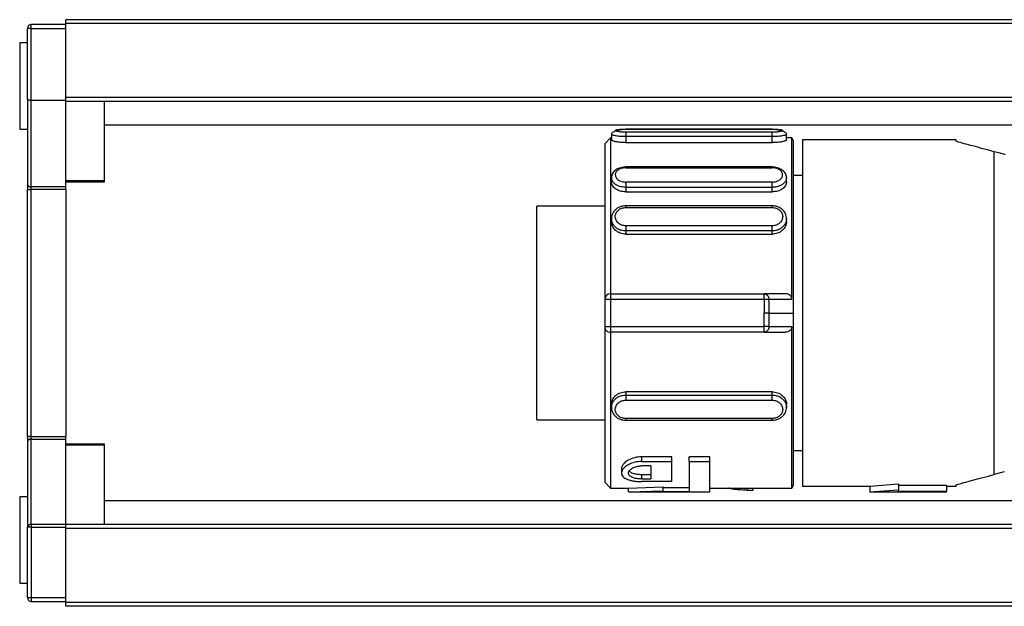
# Model space of a CAD drawing. Header units: millimetres. Extents: x -781 to 2760, y 413 to 796.
# Tile 2 of 17: x -434 to -383, y 415 to 446. Entities that reach past the tile are written whole.
import ezdxf

# ---------------------------------------------------------------- set-up
doc = ezdxf.new("R2010")
doc.units = ezdxf.units.MM

# ---------------------------------------------------------------- blocks, each defined once
blk = doc.blocks.new('Drawing View4')
at = {"color": 7, "linetype": 'Continuous', "lineweight": 25}
for p, q in [((-102.325, 18.441), (-102.325, 18.5)), ((-100.525, 18.5), (-102.325, 18.5)), ((-102.325, 18.3), (-102.325, 18.441)), ((-27.525, 18.75), (-100.525, 18.75)), ((-100.525, 18.55), (-100.525, 18.75)), ((-100.525, 14.7), (-100.525, 18.55)), ((-27.525, 18.55), (-100.525, 18.55)), ((-102.525, 14.635), (-102.525, 18.3)), ((-102.325, 14.55), (-102.325, 18.3)), ((-102.325, 18.3), (-100.525, 18.3)), ((-102.525, 17.55), (-102.925, 17.55)), ((-102.925, 17.55), (-102.925, 13.05)), ((-102.525, 14.635), (-102.525, 10.203)), ((-102.325, 10.059), (-102.325, 14.55)), ((-100.525, 14.55), (-102.325, 14.55)), ((-100.525, 14.5), (-100.525, 14.7)), ((-27.525, 14.7), (-100.525, 14.7)), ((-27.525, 14.5), (-100.525, 14.5)), ((-100.525, 10.059), (-100.525, 14.5)), ((-98.525, 10.376), (-98.525, 14.5)), ((-102.925, 13.05), (-102.525, 13.05)), ((-27.525, 13.262), (-98.525, 13.262)), ((-72.175, 12.797), (-72.175, 12.5)), ((-63.825, 13.062), (-71.425, 13.062)), ((-71.425, 13.061), (-63.825, 13.061)), ((-71.425, 13.06), (-71.425, 13.061)), ((-63.825, 12.895), (-71.425, 12.895)), ((-63.825, 13.061), (-63.825, 13.06)), ((-63.075, 12.5), (-63.075, 12.797)), ((-72.225, 12.6), (-72.525, 12.3)), ((-72.525, 12.3), (-72.525, 4.2)), ((-72.175, 12.6), (-72.225, 12.6)), ((-71.425, 12.67), (-71.425, 12.359)), ((-63.825, 12.67), (-71.425, 12.67)), ((-71.425, 12.359), (-63.825, 12.359)), ((-63.825, 12.359), (-63.825, 12.67)), ((-62.802, 12.6), (-63.075, 12.6)), ((-62.705, 12.45), (-62.802, 12.6)), ((-62.802, 4.213), (-62.802, 12.6)), ((-62.705, 3.5), (-62.705, 12.45)), ((-54.253, 12.5), (-62.253, 12.5)), ((-62.253, 12.5), (-62.253, -5.5)), ((-54.253, 12.428), (-54.253, 12.5)), ((-52.277, -4.898), (-52.277, 11.898)), ((-63.825, 11.092), (-71.425, 11.092)), ((-71.425, 11.05), (-63.825, 11.049)), ((-63.825, 11.089), (-63.825, 11.09)), ((-98.525, 10.376), (-100.525, 10.376)), ((-100.525, 10.311), (-98.525, 10.311)), ((-98.525, 10.311), (-98.525, 10.376)), ((-72.175, 10.541), (-72.175, 10.316)), ((-63.825, 10.306), (-71.425, 10.306)), ((-63.075, 10.315), (-63.075, 10.539)), ((-62.253, 10.65), (-62.705, 10.65)), ((-62.253, 10.65), (-62.705, 10.65)), ((-102.525, 10.203), (-102.525, 9.915)), ((-102.525, 9.915), (-102.325, 9.915)), ((-102.525, -2.915), (-102.525, 9.915)), ((-100.525, 10.059), (-102.325, 10.059)), ((-102.325, 9.915), (-102.325, 10.059)), ((-100.525, 9.915), (-102.325, 9.915)), ((-102.325, -2.915), (-102.325, 9.915)), ((-100.525, 9.915), (-100.525, 10.059)), ((-100.525, 9.915), (-100.525, -2.915)), ((-63.825, 10.032), (-71.425, 10.032)), ((-71.425, 10.032), (-71.425, 9.796)), ((-71.425, 9.796), (-63.825, 9.796)), ((-63.825, 9.796), (-63.825, 10.032)), ((-72.525, 9.05), (-76.053, 9.05)), ((-76.053, 3.5), (-76.053, 9.05)), ((-63.825, 9.072), (-71.425, 9.072)), ((-71.425, 9.068), (-71.425, 9.068)), ((-71.425, 8.986), (-63.825, 8.986)), ((-63.825, 9.068), (-63.825, 9.068)), ((-72.175, 8.411), (-72.175, 8.255)), ((-63.075, 8.255), (-63.075, 8.411)), ((-63.825, 8.028), (-71.425, 8.028)), ((-63.825, 7.764), (-71.425, 7.764)), ((-71.425, 7.764), (-71.425, 7.599)), ((-63.825, 7.599), (-63.825, 7.764)), ((-71.425, 7.599), (-63.825, 7.599)), ((-72.525, 4.2), (-72.525, 2.8)), ((-72.225, 4.5), (-72.225, 4.2)), ((-72.225, 4.5), (-64.243, 4.5)), ((-72.225, 4.2), (-72.225, 2.8)), ((-64.243, 4.2), (-72.225, 4.2)), ((-63.142, 4.5), (-64.243, 4.5)), ((-63.992, 4.211), (-62.802, 4.213)), ((-76.053, -2.05), (-76.053, 3.5)), ((-63.977, 3.5), (-62.705, 3.5)), ((-62.705, -5.45), (-62.705, 3.5)), ((-72.525, 2.8), (-72.525, -5.3)), ((-72.225, 2.8), (-64.243, 2.8)), ((-62.802, 2.787), (-63.991, 2.789)), ((-62.802, -5.6), (-62.802, 2.787)), ((-64.243, 2.5), (-72.225, 2.5)), ((-64.243, 2.5), (-63.142, 2.5)), ((-63.825, -0.599), (-71.425, -0.599)), ((-71.425, -0.599), (-71.425, -0.764)), ((-71.425, -0.764), (-63.825, -0.764)), ((-63.825, -0.764), (-63.825, -0.599)), ((-72.175, -1.255), (-72.175, -1.411)), ((-71.425, -1.028), (-63.825, -1.028)), ((-63.075, -1.411), (-63.075, -1.255)), ((-63.825, -1.986), (-71.425, -1.986)), ((-76.053, -2.05), (-72.525, -2.05)), ((-71.425, -2.068), (-71.425, -2.068)), ((-71.425, -2.072), (-63.825, -2.072)), ((-63.825, -2.068), (-63.825, -2.068)), ((-102.325, -2.915), (-102.525, -2.915)), ((-102.525, -2.915), (-102.525, -3.203)), ((-102.325, -3.059), (-102.325, -2.915)), ((-102.325, -2.915), (-100.525, -2.915)), ((-102.325, -7.491), (-102.325, -3.059)), ((-102.325, -3.059), (-100.525, -3.059)), ((-100.525, -3.059), (-100.525, -2.915)), ((-100.525, -7.491), (-100.525, -3.059)), ((-102.525, -3.203), (-102.525, -7.635)), ((-98.525, -3.311), (-100.525, -3.311)), ((-98.525, -3.376), (-100.525, -3.376)), ((-98.525, -3.376), (-98.525, -3.311)), ((-98.525, -7.5), (-98.525, -3.376)), ((-69.038, -3.979), (-70.613, -3.979)), ((-70.613, -3.979), (-70.613, -4.221)), ((-69.038, -4.221), (-69.038, -3.979)), ((-67.058, -3.979), (-68.138, -3.979)), ((-68.138, -4.221), (-68.138, -3.979)), ((-67.058, -4.221), (-67.058, -3.979)), ((-62.705, -3.65), (-62.253, -3.65)), ((-71.648, -4.597), (-71.648, -4.821)), ((-70.613, -4.221), (-69.038, -4.221)), ((-70.118, -4.451), (-70.613, -4.451)), ((-70.118, -4.451), (-70.118, -5.127)), ((-69.038, -5.263), (-69.038, -4.221)), ((-68.138, -4.221), (-67.058, -4.221)), ((-68.138, -4.221), (-68.138, -5.784)), ((-67.058, -5.8), (-67.058, -4.221)), ((-70.613, -4.911), (-70.613, -5.127)), ((-70.118, -4.911), (-70.613, -4.911)), ((-51.757, -4.759), (-52.277, -4.898)), ((-72.525, -5.3), (-72.225, -5.6)), ((-72.225, -5.6), (-71.276, -5.6)), ((-71.288, -5.6), (-69.488, -5.541)), ((-71.288, -5.8), (-71.288, -5.6)), ((-70.613, -5.127), (-70.118, -5.127)), ((-69.038, -5.263), (-70.613, -5.263)), ((-69.488, -5.742), (-69.488, -5.541)), ((-68.138, -5.584), (-69.488, -5.584)), ((-67.058, -5.6), (-62.802, -5.6)), ((-65.114, -5.6), (-65.114, -5.708)), ((-64.808, -5.708), (-64.808, -5.6)), ((-62.802, -5.6), (-62.705, -5.45)), ((-62.253, -5.5), (-58.753, -5.5)), ((-58.753, -5.5), (-57.253, -5.382)), ((-58.753, -5.5), (-58.753, -5.8)), ((-57.253, -5.382), (-57.253, -5.686)), ((-54.753, -5.469), (-57.253, -5.469)), ((-54.753, -5.469), (-54.753, -5.77)), ((-54.753, -5.5), (-54.253, -5.5)), ((-54.253, -5.5), (-54.253, -5.428)), ((-102.525, -6.05), (-102.925, -6.05)), ((-102.925, -6.05), (-102.925, -10.55)), ((-71.291, -5.8), (-67.058, -5.8)), ((-71.288, -5.8), (-69.488, -5.742)), ((-69.488, -5.784), (-69.488, -5.742)), ((-69.488, -5.784), (-68.138, -5.784)), ((-65.114, -5.708), (-64.808, -5.708)), ((-58.756, -5.8), (-54.753, -5.8)), ((-58.753, -5.8), (-57.253, -5.686)), ((-57.253, -5.77), (-57.253, -5.686)), ((-57.253, -5.77), (-54.753, -5.77)), ((-54.753, -5.8), (-54.753, -5.77)), ((-27.525, -6.262), (-98.525, -6.262)), ((-102.525, -11.3), (-102.525, -7.635)), ((-102.439, -7.635), (-102.525, -7.635)), ((-102.325, -7.635), (-102.439, -7.635)), ((-102.325, -7.491), (-102.325, -7.635)), ((-100.525, -7.491), (-102.325, -7.491)), ((-102.325, -7.635), (-102.325, -11.3)), ((-102.325, -7.635), (-100.525, -7.635)), ((-100.525, -7.5), (-100.525, -7.491)), ((-27.525, -7.5), (-100.525, -7.5)), ((-100.525, -7.7), (-100.525, -7.5)), ((-100.525, -11.55), (-100.525, -7.7)), ((-27.525, -7.7), (-100.525, -7.7)), ((-102.925, -10.55), (-102.525, -10.55)), ((-102.525, -11.3), (-102.325, -11.3)), ((-102.325, -11.3), (-100.525, -11.3)), ((-102.325, -11.3), (-102.325, -11.441)), ((-102.325, -11.441), (-102.325, -11.5)), ((-102.325, -11.5), (-100.525, -11.5)), ((-100.525, -11.75), (-100.525, -11.55)), ((-27.525, -11.55), (-100.525, -11.55)), ((-27.525, -11.75), (-100.525, -11.75))]:
    blk.add_line(p, q, dxfattribs=at)
at = {"color": 7, "linetype": 'Continuous', "lineweight": 25, "flags": 128}
for points in [[(-102.325, 18.3), (-102.364, 18.3), (-102.401, 18.3), (-102.436, 18.3), (-102.466, 18.3), (-102.491, 18.3), (-102.51, 18.3), (-102.521, 18.3), (-102.525, 18.3)], [(-72.225, 12.6), (-72.225, 12.403), (-72.225, 11.819), (-72.225, 10.874), (-72.225, 9.61), (-72.225, 8.08), (-72.225, 6.352), (-72.225, 4.5)], [(-72.225, 4.2), (-72.283, 4.2), (-72.34, 4.2), (-72.392, 4.2), (-72.437, 4.2), (-72.474, 4.2), (-72.502, 4.2), (-72.519, 4.2), (-72.525, 4.2)], [(-64.243, 4.2), (-64.243, 4.259), (-64.243, 4.315), (-64.243, 4.367), (-64.243, 4.412), (-64.243, 4.449), (-64.243, 4.477), (-64.243, 4.494), (-64.243, 4.5)], [(-63.992, 4.211), (-64.014, 4.21), (-64.039, 4.209), (-64.068, 4.207), (-64.1, 4.206), (-64.134, 4.205), (-64.169, 4.203), (-64.206, 4.202), (-64.243, 4.2)], [(-63.977, 3.5), (-63.999, 3.5), (-64.025, 3.5), (-64.053, 3.5), (-64.085, 3.5), (-64.119, 3.5), (-64.154, 3.5), (-64.191, 3.5), (-64.228, 3.5)], [(-72.525, 2.8), (-72.519, 2.8), (-72.502, 2.8), (-72.474, 2.8), (-72.437, 2.8), (-72.392, 2.8), (-72.34, 2.8), (-72.283, 2.8), (-72.225, 2.8)], [(-72.225, 2.8), (-72.225, 2.741), (-72.225, 2.685), (-72.225, 2.633), (-72.225, 2.588), (-72.225, 2.551), (-72.225, 2.523), (-72.225, 2.506), (-72.225, 2.5)], [(-63.991, 2.789), (-64.014, 2.79), (-64.039, 2.791), (-64.068, 2.793), (-64.1, 2.794), (-64.134, 2.795), (-64.169, 2.797), (-64.206, 2.798), (-64.243, 2.8)], [(-64.243, 2.5), (-64.243, 2.506), (-64.243, 2.523), (-64.243, 2.551), (-64.243, 2.588), (-64.243, 2.633), (-64.243, 2.685), (-64.243, 2.741), (-64.243, 2.8)]]:
    blk.add_lwpolyline(points, dxfattribs=at)
at = {"color": 7, "linetype": 'Continuous', "lineweight": 25}
for centre, radius, start, end in [((-102.325, 18.3), 0.2, 90, 179.9998), ((-102.349, 10.236), 0.179, 190.8433, 277.7673), ((-72.225, 4.2), 0.3, 90, 180), ((-80.811, 3.5), 16.835, 0.0007, 2.42), ((-80.81, 3.5), 16.582, 357.5799, 359.9995), ((-80.81, 3.5), 16.834, 357.58, 359.9993), ((-72.225, 2.8), 0.3, 180, 270.0002), ((-102.349, -3.236), 0.179, 82.2327, 169.1567), ((-102.397, -7.641), 0.128, 122.6826, 177.3862), ((-102.329, -7.736), 0.245, 89.0206, 124.1238), ((-102.224, -7.523), 0.243, 182.4776, 207.5126), ((-102.325, -11.3), 0.2, 180, 270)]:
    blk.add_arc(centre, radius, start, end, dxfattribs=at)
for points, knots in [([(-102.325, 14.55), (-102.337, 14.55), (-102.362, 14.551), (-102.399, 14.555), (-102.434, 14.563), (-102.473, 14.576), (-102.502, 14.593), (-102.522, 14.615), (-102.524, 14.628), (-102.525, 14.635)], [0, 0, 0, 0, 0.1129214, 0.2295579, 0.350556, 0.4764947, 0.6937379, 0.8358068, 1, 1, 1, 1]), ([(-71.425, 13.052), (-71.468, 13.048), (-71.555, 13.04), (-71.689, 13.021), (-71.82, 12.995), (-71.939, 12.964), (-72.041, 12.928), (-72.117, 12.887), (-72.166, 12.842), (-72.172, 12.811), (-72.175, 12.795)], [0, 0, 0, 0, 0.114211, 0.23268, 0.355023, 0.480626, 0.608722, 0.738501, 0.869166, 1, 1, 1, 1]), ([(-71.425, 12.67), (-71.51, 12.672), (-71.647, 12.674), (-71.825, 12.691), (-71.96, 12.71), (-72.066, 12.733), (-72.153, 12.763), (-72.167, 12.784), (-72.175, 12.797)], [0, 0, 0, 0, 0.215402, 0.349232, 0.500196, 0.651033, 0.784822, 1, 1, 1, 1]), ([(-71.425, 12.895), (-71.497, 12.897), (-71.642, 12.901), (-71.825, 12.927), (-71.947, 12.96), (-71.989, 12.995), (-71.947, 13.025), (-71.825, 13.046), (-71.642, 13.059), (-71.497, 13.061), (-71.425, 13.061)], [0, 0, 0, 0, 0.1241056, 0.2487344, 0.3741106, 0.4999986, 0.625886, 0.7512626, 0.8758895, 1, 1, 1, 1]), ([(-71.425, 13.05), (-71.425, 13.052), (-71.425, 13.062), (-71.425, 13.061), (-71.425, 13.06)], [0, 0, 0, 0, 0.113961, 1, 1, 1, 1]), ([(-63.825, 13.06), (-63.825, 13.061), (-63.825, 13.062), (-63.825, 13.052), (-63.825, 13.05)], [0, 0, 0, 0, 0.886055, 1, 1, 1, 1]), ([(-63.825, 13.061), (-63.753, 13.061), (-63.608, 13.059), (-63.425, 13.046), (-63.303, 13.025), (-63.261, 12.995), (-63.303, 12.96), (-63.425, 12.927), (-63.608, 12.901), (-63.753, 12.897), (-63.825, 12.895)], [0, 0, 0, 0, 0.124111, 0.248737, 0.374114, 0.500001, 0.625889, 0.751266, 0.875894, 1, 1, 1, 1]), ([(-63.075, 12.795), (-63.078, 12.811), (-63.084, 12.842), (-63.133, 12.887), (-63.209, 12.928), (-63.311, 12.964), (-63.43, 12.995), (-63.561, 13.021), (-63.695, 13.04), (-63.782, 13.048), (-63.825, 13.052)], [0, 0, 0, 0, 0.130834, 0.261499, 0.391278, 0.519374, 0.644977, 0.76732, 0.885789, 1, 1, 1, 1]), ([(-63.075, 12.797), (-63.083, 12.784), (-63.096, 12.763), (-63.183, 12.733), (-63.289, 12.71), (-63.424, 12.691), (-63.603, 12.674), (-63.74, 12.672), (-63.825, 12.67)], [0, 0, 0, 0, 0.214821, 0.348602, 0.499396, 0.650569, 0.784537, 1, 1, 1, 1]), ([(-71.425, 12.359), (-71.523, 12.361), (-71.72, 12.366), (-71.968, 12.405), (-72.141, 12.454), (-72.164, 12.485), (-72.175, 12.5)], [0, 0, 0, 0, 0.2491023, 0.500264, 0.7513738, 1, 1, 1, 1]), ([(-63.075, 12.5), (-63.086, 12.485), (-63.109, 12.454), (-63.282, 12.405), (-63.53, 12.366), (-63.727, 12.361), (-63.825, 12.359)], [0, 0, 0, 0, 0.249179, 0.499184, 0.75158, 1, 1, 1, 1]), ([(-54.253, 12.428), (-53.993, 12.358), (-53.47, 12.218), (-52.676, 12.005), (-52.277, 11.898)], [0, 0, 0, 0, 0.496441, 1, 1, 1, 1]), ([(-52.277, 11.898), (-52.182, 11.873), (-52.02, 11.829), (-51.839, 11.781), (-51.763, 11.76)], [0, 0, 0, 0, 0.580293, 1, 1, 1, 1]), ([(-51.763, 11.76), (-51.754, 11.758), (-51.735, 11.754), (-51.716, 11.752), (-51.707, 11.751)], [0, 0, 0, 0, 0.499272, 1, 1, 1, 1]), ([(-71.412, 11.093), (-71.458, 11.091), (-71.552, 11.088), (-71.692, 11.057), (-71.826, 11.008), (-71.946, 10.94), (-72.045, 10.855), (-72.12, 10.757), (-72.167, 10.649), (-72.172, 10.574), (-72.175, 10.536)], [0, 0, 0, 0, 0.118978, 0.240451, 0.364104, 0.489533, 0.616272, 0.743873, 0.871907, 1, 1, 1, 1]), ([(-71.425, 11.05), (-71.495, 11.045), (-71.637, 11.036), (-71.82, 10.957), (-71.944, 10.84), (-71.989, 10.696), (-71.949, 10.547), (-71.827, 10.417), (-71.643, 10.325), (-71.497, 10.312), (-71.425, 10.306)], [0, 0, 0, 0, 0.1204107, 0.2439426, 0.3699217, 0.4955387, 0.6230038, 0.749648, 0.8759593, 1, 1, 1, 1]), ([(-71.425, 11.09), (-71.425, 11.09), (-71.425, 11.09), (-71.425, 11.063), (-71.425, 11.05)], [0, 0, 0, 0, 0.480716, 1, 1, 1, 1]), ([(-63.075, 10.534), (-63.077, 10.572), (-63.083, 10.646), (-63.129, 10.753), (-63.202, 10.851), (-63.299, 10.935), (-63.417, 11.003), (-63.548, 11.053), (-63.686, 11.085), (-63.779, 11.089), (-63.825, 11.091)], [0, 0, 0, 0, 0.128086, 0.256115, 0.383712, 0.510449, 0.635879, 0.759537, 0.881011, 1, 1, 1, 1]), ([(-63.825, 11.049), (-63.825, 11.063), (-63.825, 11.088), (-63.825, 11.089), (-63.825, 11.089)], [0, 0, 0, 0, 0.568321, 1, 1, 1, 1]), ([(-63.825, 10.306), (-63.755, 10.311), (-63.612, 10.321), (-63.43, 10.411), (-63.306, 10.537), (-63.261, 10.685), (-63.301, 10.83), (-63.423, 10.951), (-63.607, 11.033), (-63.753, 11.044), (-63.825, 11.049)], [0, 0, 0, 0, 0.120506, 0.244024, 0.369966, 0.495563, 0.623129, 0.749761, 0.875999, 1, 1, 1, 1]), ([(-71.425, 10.032), (-71.511, 10.038), (-71.649, 10.048), (-71.827, 10.109), (-71.961, 10.181), (-72.066, 10.273), (-72.153, 10.393), (-72.167, 10.484), (-72.175, 10.541)], [0, 0, 0, 0, 0.2187859, 0.3518033, 0.5002791, 0.6510823, 0.7848745, 1, 1, 1, 1]), ([(-71.425, 9.796), (-71.524, 9.804), (-71.722, 9.819), (-71.966, 9.946), (-72.145, 10.118), (-72.165, 10.25), (-72.175, 10.316)], [0, 0, 0, 0, 0.250034, 0.500138, 0.750142, 1, 1, 1, 1]), ([(-63.075, 10.539), (-63.083, 10.483), (-63.096, 10.392), (-63.183, 10.271), (-63.288, 10.179), (-63.423, 10.106), (-63.601, 10.046), (-63.739, 10.036), (-63.825, 10.03)], [0, 0, 0, 0, 0.214375, 0.34824, 0.499298, 0.649015, 0.782516, 1, 1, 1, 1]), ([(-63.076, 10.315), (-63.085, 10.25), (-63.103, 10.12), (-63.25, 9.975), (-63.399, 9.884), (-63.575, 9.813), (-63.724, 9.803), (-63.825, 9.795)], [0, 0, 0, 0, 0.242436, 0.493073, 0.621659, 0.745623, 1, 1, 1, 1]), ([(-71.425, 9.071), (-71.472, 9.07), (-71.568, 9.066), (-71.708, 9.028), (-71.84, 8.968), (-71.956, 8.885), (-72.053, 8.782), (-72.123, 8.665), (-72.168, 8.536), (-72.173, 8.446), (-72.175, 8.401)], [0, 0, 0, 0, 0.121254, 0.244083, 0.368306, 0.493617, 0.619714, 0.746314, 0.873153, 1, 1, 1, 1]), ([(-71.425, 8.028), (-71.497, 8.036), (-71.642, 8.051), (-71.825, 8.166), (-71.947, 8.328), (-71.989, 8.516), (-71.947, 8.702), (-71.825, 8.857), (-71.642, 8.965), (-71.497, 8.979), (-71.425, 8.986)], [0, 0, 0, 0, 0.1241105, 0.2487374, 0.374114, 0.5000014, 0.6258894, 0.7512656, 0.8758944, 1, 1, 1, 1]), ([(-71.425, 9.068), (-71.425, 9.068), (-71.425, 9.069), (-71.425, 9.043), (-71.425, 9.005), (-71.425, 8.986)], [0, 0, 0, 0, 0.148719, 0.57436, 1, 1, 1, 1]), ([(-63.075, 8.402), (-63.077, 8.446), (-63.082, 8.536), (-63.126, 8.665), (-63.197, 8.783), (-63.294, 8.885), (-63.41, 8.968), (-63.542, 9.028), (-63.682, 9.066), (-63.778, 9.07), (-63.825, 9.071)], [0, 0, 0, 0, 0.126845, 0.253683, 0.380283, 0.50638, 0.631691, 0.755908, 0.878745, 1, 1, 1, 1]), ([(-63.825, 8.986), (-63.825, 9.005), (-63.825, 9.043), (-63.825, 9.069), (-63.825, 9.068), (-63.825, 9.068)], [0, 0, 0, 0, 0.425635, 0.851269, 1, 1, 1, 1]), ([(-63.825, 8.986), (-63.753, 8.979), (-63.608, 8.965), (-63.425, 8.857), (-63.303, 8.702), (-63.261, 8.516), (-63.303, 8.328), (-63.425, 8.166), (-63.608, 8.051), (-63.753, 8.036), (-63.825, 8.028)], [0, 0, 0, 0, 0.124111, 0.248737, 0.374114, 0.500001, 0.625889, 0.751266, 0.875894, 1, 1, 1, 1]), ([(-71.425, 7.599), (-71.523, 7.609), (-71.72, 7.63), (-71.968, 7.784), (-72.141, 8.002), (-72.164, 8.171), (-72.175, 8.255)], [0, 0, 0, 0, 0.250014, 0.500108, 0.750297, 1, 1, 1, 1]), ([(-71.425, 7.764), (-71.51, 7.771), (-71.647, 7.782), (-71.825, 7.859), (-71.96, 7.951), (-72.066, 8.068), (-72.153, 8.22), (-72.166, 8.337), (-72.174, 8.409)], [0, 0, 0, 0, 0.216107, 0.350167, 0.501279, 0.652267, 0.786207, 1, 1, 1, 1]), ([(-63.075, 8.41), (-63.083, 8.338), (-63.096, 8.221), (-63.183, 8.069), (-63.289, 7.951), (-63.424, 7.859), (-63.603, 7.782), (-63.74, 7.771), (-63.825, 7.764)], [0, 0, 0, 0, 0.213289, 0.347331, 0.498418, 0.649887, 0.784116, 1, 1, 1, 1]), ([(-63.075, 8.255), (-63.086, 8.171), (-63.109, 8.002), (-63.282, 7.784), (-63.53, 7.629), (-63.727, 7.609), (-63.825, 7.599)], [0, 0, 0, 0, 0.249178, 0.499183, 0.751578, 1, 1, 1, 1]), ([(-64.243, 4.2), (-64.238, 4.069), (-64.23, 3.836), (-64.229, 3.603), (-64.228, 3.5)], [0, 0, 0, 0, 0.559981, 1, 1, 1, 1]), ([(-62.802, 4.213), (-62.803, 4.23), (-62.806, 4.266), (-62.823, 4.318), (-62.851, 4.366), (-62.902, 4.424), (-62.999, 4.485), (-63.09, 4.495), (-63.142, 4.5)], [0, 0, 0, 0, 0.107501, 0.216773, 0.329066, 0.445532, 0.688974, 1, 1, 1, 1]), ([(-62.802, 2.787), (-62.803, 2.769), (-62.805, 2.734), (-62.823, 2.682), (-62.85, 2.634), (-62.904, 2.574), (-63.001, 2.514), (-63.093, 2.505), (-63.142, 2.5)], [0, 0, 0, 0, 0.107534, 0.215501, 0.32879, 0.444966, 0.704581, 1, 1, 1, 1]), ([(-72.225, 2.5), (-72.225, 1.758), (-72.225, 0.274), (-72.225, -1.737), (-72.225, -3.435), (-72.225, -4.694), (-72.225, -5.474), (-72.225, -5.541), (-72.225, -5.573)], [0, 0, 0, 0, 0.169796, 0.339593, 0.509389, 0.679185, 0.848982, 1, 1, 1, 1]), ([(-72.175, -1.255), (-72.164, -1.171), (-72.141, -1.002), (-71.968, -0.784), (-71.719, -0.629), (-71.523, -0.609), (-71.425, -0.599)], [0, 0, 0, 0, 0.248812, 0.500086, 0.751215, 1, 1, 1, 1]), ([(-72.174, -1.409), (-72.166, -1.337), (-72.153, -1.221), (-72.066, -1.068), (-71.96, -0.951), (-71.825, -0.859), (-71.647, -0.782), (-71.51, -0.771), (-71.425, -0.764)], [0, 0, 0, 0, 0.213617, 0.347658, 0.498758, 0.649914, 0.783983, 1, 1, 1, 1]), ([(-63.825, -0.599), (-63.728, -0.609), (-63.532, -0.629), (-63.279, -0.783), (-63.123, -0.999), (-63.056, -1.174), (-63.075, -1.255), (-63.075, -1.255)], [0, 0, 0, 0, 0.248211, 0.498722, 0.749558, 0.99975, 1, 1, 1, 1]), ([(-63.825, -0.764), (-63.74, -0.771), (-63.603, -0.782), (-63.425, -0.859), (-63.29, -0.95), (-63.184, -1.068), (-63.097, -1.22), (-63.084, -1.337), (-63.075, -1.409)], [0, 0, 0, 0, 0.216068, 0.350075, 0.501113, 0.652201, 0.786193, 1, 1, 1, 1]), ([(-72.175, -1.401), (-72.173, -1.446), (-72.168, -1.536), (-72.123, -1.665), (-72.053, -1.782), (-71.956, -1.885), (-71.84, -1.968), (-71.708, -2.028), (-71.568, -2.066), (-71.472, -2.07), (-71.425, -2.071)], [0, 0, 0, 0, 0.126847, 0.253686, 0.380286, 0.506383, 0.631693, 0.755916, 0.878746, 1, 1, 1, 1]), ([(-71.425, -1.986), (-71.497, -1.979), (-71.642, -1.965), (-71.825, -1.857), (-71.947, -1.702), (-71.989, -1.516), (-71.947, -1.328), (-71.825, -1.166), (-71.642, -1.051), (-71.497, -1.036), (-71.425, -1.028)], [0, 0, 0, 0, 0.124106, 0.248734, 0.374111, 0.499999, 0.625886, 0.751263, 0.875889, 1, 1, 1, 1]), ([(-63.825, -1.028), (-63.753, -1.036), (-63.608, -1.051), (-63.425, -1.166), (-63.303, -1.328), (-63.261, -1.516), (-63.303, -1.702), (-63.425, -1.857), (-63.608, -1.965), (-63.753, -1.979), (-63.825, -1.986)], [0, 0, 0, 0, 0.124111, 0.248737, 0.374114, 0.500001, 0.625889, 0.751266, 0.875894, 1, 1, 1, 1]), ([(-63.825, -2.071), (-63.778, -2.07), (-63.682, -2.066), (-63.542, -2.028), (-63.41, -1.968), (-63.294, -1.885), (-63.197, -1.782), (-63.126, -1.665), (-63.082, -1.536), (-63.077, -1.446), (-63.075, -1.401)], [0, 0, 0, 0, 0.121254, 0.244083, 0.368307, 0.493617, 0.619714, 0.746314, 0.873153, 1, 1, 1, 1]), ([(-71.425, -1.986), (-71.425, -2.005), (-71.425, -2.043), (-71.425, -2.069), (-71.425, -2.068), (-71.425, -2.068)], [0, 0, 0, 0, 0.425638, 0.851277, 1, 1, 1, 1]), ([(-63.825, -2.068), (-63.825, -2.068), (-63.825, -2.069), (-63.825, -2.043), (-63.825, -2.005), (-63.825, -1.986)], [0, 0, 0, 0, 0.148721, 0.57436, 1, 1, 1, 1]), ([(-70.613, -3.979), (-70.672, -3.981), (-70.792, -3.986), (-71.038, -4.033), (-71.298, -4.135), (-71.496, -4.289), (-71.605, -4.429), (-71.663, -4.535), (-71.642, -4.589), (-71.639, -4.597)], [0, 0, 0, 0, 0.1001464, 0.2061269, 0.4390935, 0.6365815, 0.7856782, 0.9681485, 1, 1, 1, 1]), ([(-70.613, -4.221), (-70.731, -4.229), (-70.978, -4.246), (-71.312, -4.379), (-71.566, -4.573), (-71.679, -4.8), (-71.618, -4.974), (-71.484, -5.086), (-71.35, -5.152), (-71.187, -5.203), (-71.006, -5.238), (-70.812, -5.259), (-70.679, -5.262), (-70.613, -5.263)], [0, 0, 0, 0, 0.101914, 0.214829, 0.346939, 0.490821, 0.631706, 0.697116, 0.762183, 0.823721, 0.884692, 0.942289, 1, 1, 1, 1]), ([(-70.613, -5.127), (-70.656, -5.126), (-70.74, -5.124), (-70.904, -5.104), (-71.091, -5.055), (-71.246, -4.961), (-71.304, -4.837), (-71.263, -4.697), (-71.134, -4.585), (-70.986, -4.514), (-70.867, -4.478), (-70.741, -4.455), (-70.656, -4.452), (-70.613, -4.451)], [0, 0, 0, 0, 0.056584, 0.113199, 0.228949, 0.352882, 0.480242, 0.616196, 0.758031, 0.82278, 0.886406, 0.943414, 1, 1, 1, 1]), ([(-70.613, -4.911), (-70.695, -4.907), (-70.861, -4.9), (-71.072, -4.842), (-71.21, -4.771), (-71.234, -4.716), (-71.242, -4.698)], [0, 0, 0, 0, 0.275657, 0.563149, 0.858295, 1, 1, 1, 1]), ([(-54.253, -5.428), (-53.993, -5.356), (-53.47, -5.212), (-52.676, -5.003), (-52.277, -4.898)], [0, 0, 0, 0, 0.496428, 1, 1, 1, 1]), ([(-65.114, -5.708), (-65.254, -5.706), (-65.534, -5.701), (-65.886, -5.666), (-66.017, -5.621), (-66.077, -5.6)], [0, 0, 0, 0, 0.346683, 0.697528, 1, 1, 1, 1])]:
    blk.add_open_spline(points, degree=3, knots=knots, dxfattribs=at)
for points in [[(-71.425, 12.895), (-71.425, 12.887), (-71.425, 12.872), (-71.425, 12.816), (-71.425, 12.746), (-71.425, 12.695), (-71.425, 12.67)], [(-63.825, 12.67), (-63.825, 12.695), (-63.825, 12.746), (-63.825, 12.816), (-63.825, 12.872), (-63.825, 12.887), (-63.825, 12.895)], [(-71.425, 10.306), (-71.425, 10.286), (-71.425, 10.247), (-71.425, 10.171), (-71.425, 10.094), (-71.425, 10.053), (-71.425, 10.032)], [(-63.825, 10.032), (-63.825, 10.053), (-63.825, 10.094), (-63.825, 10.171), (-63.825, 10.246), (-63.825, 10.286), (-63.825, 10.306)], [(-71.425, 8.028), (-71.425, 8.005), (-71.425, 7.958), (-71.425, 7.881), (-71.425, 7.81), (-71.425, 7.779), (-71.425, 7.764)], [(-63.825, 7.764), (-63.825, 7.779), (-63.825, 7.81), (-63.825, 7.881), (-63.825, 7.958), (-63.825, 8.005), (-63.825, 8.028)], [(-64.243, 4.5), (-64.211, 4.496), (-64.146, 4.487), (-64.064, 4.421), (-64.006, 4.325), (-63.996, 4.249), (-63.992, 4.211)], [(-63.991, 2.789), (-63.996, 2.751), (-64.006, 2.675), (-64.064, 2.579), (-64.146, 2.513), (-64.211, 2.504), (-64.243, 2.5)], [(-71.425, -0.764), (-71.425, -0.779), (-71.425, -0.81), (-71.425, -0.881), (-71.425, -0.958), (-71.425, -1.005), (-71.425, -1.028)], [(-63.825, -1.028), (-63.825, -1.005), (-63.825, -0.958), (-63.825, -0.881), (-63.825, -0.81), (-63.825, -0.779), (-63.825, -0.764)]]:
    blk.add_open_spline(points, degree=3, dxfattribs=at)

msp = doc.modelspace()

# ---------------------------------------------------------------- block references
at = {"color": 7, "linetype": 'Continuous', "lineweight": 25}
msp.add_blockref('Drawing View4', (-331.515, 426.899), dxfattribs=at)

doc.saveas('drawing.dxf')
